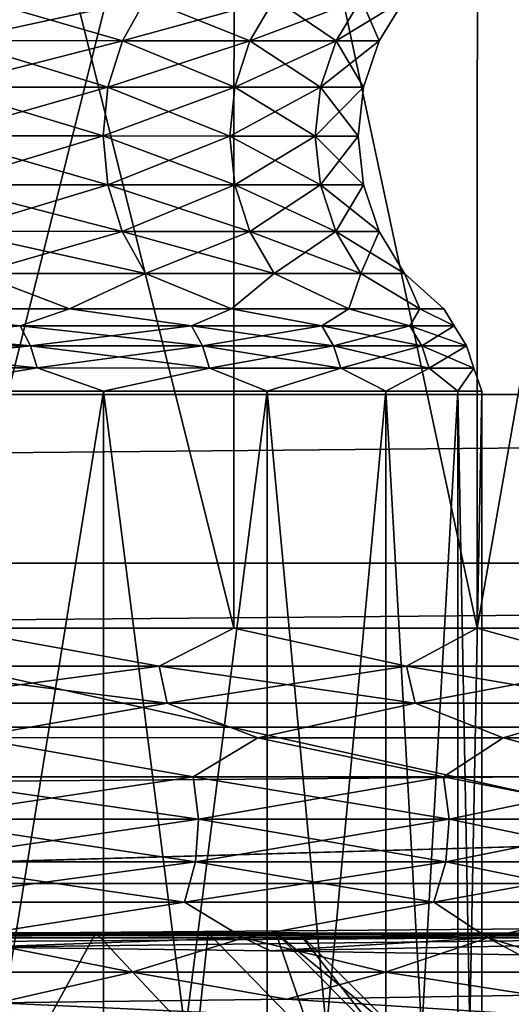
# Model space of a CAD drawing. Header units: metres. Extents: x -205 to 205, y -104 to 104.
# Tile 216 of 256: x -117.81 to -115.53, y -40.29 to -35.71. Entities that reach past the tile are written whole.
import ezdxf

# ---------------------------------------------------------------- set-up
doc = ezdxf.new("R2010")
doc.units = ezdxf.units.M
doc.layers.add('solid_01_2-CONSUMER_EHM_BOX_SW0001', color=7, linetype='CONTINUOUS')

msp = doc.modelspace()

# ---------------------------------------------------------------- linework, layer by layer
at = {"layer": 'solid_01_2-CONSUMER_EHM_BOX_SW0001'}
for points in [[(-200.010849, -74.958488), (-200.010773, 75.041512), (-0.010778, 75.04142)], [(-0.010849, -74.95858), (-200.010849, -74.958488), (-0.010778, 75.04142)], [(-112.002922, 40.641869, 63.099998), (-150.011154, -40.548634, 63.099998), (-150.011002, -39.448967, 63.099998)], [(-112.002922, 40.641869, 63.099998), (-112.003082, 39.542202, 63.099998), (-150.011154, -40.548634, 63.099998)], [(-112.002922, 40.641869, 63.099998), (-150.011002, -39.448967, 63.099998), (-149.999695, 39.547642, 63.099998)], [(-150.011154, -40.548634, 63.099998), (-112.003082, 39.542202, 63.099998), (-112.014389, -39.454407, 63.099998)], [(-173.512405, -37.4473, 108.5), (-88.501671, 37.540531, 108.5), (-173.501678, 37.5527, 108.5)], [(-173.512405, -37.4473, 108.5), (-88.512413, -37.459469, 108.5), (-88.501671, 37.540531, 108.5)], [(-149.512772, -39.950733, 6), (-112.512764, -39.956032, 6), (-149.511597, -31.750734, 6)], [(-112.512764, -39.956032, 6), (-112.511597, -31.756031, 6), (-149.511597, -31.750734, 6)], [(-118.137276, -33.255226, 36.646454), (-118.138054, -38.540077, 36.646477), (-116.814987, -38.540264, 35.069706)], [(-118.137291, -33.255226, 12.353525), (-116.81411, -33.255417, 13.930455), (-118.138054, -38.540077, 12.353523)], [(-116.81411, -33.255417, 13.930455), (-116.814987, -38.540264, 13.930293), (-118.138054, -38.540077, 12.353523)], [(-116.814095, -33.255417, 35.06953), (-118.137276, -33.255226, 36.646454), (-116.814987, -38.540264, 35.069706)], [(-116.814095, -33.255417, 35.06953), (-116.814987, -38.540264, 35.069706), (-115.683914, -38.540428, 33.349998)], [(-116.81411, -33.255417, 13.930455), (-115.683914, -38.540428, 15.65), (-116.814987, -38.540264, 13.930293)], [(-116.81411, -33.255417, 13.930455), (-115.68309, -33.255577, 15.650118), (-115.683914, -38.540428, 15.65)], [(-115.683083, -33.255577, 33.349873), (-116.814095, -33.255417, 35.06953), (-115.683914, -38.540428, 33.349998)], [(-115.683083, -33.255577, 33.349873), (-115.683914, -38.540428, 33.349998), (-114.760139, -38.540558, 31.510612)], [(-115.68309, -33.255577, 15.650118), (-114.759407, -33.255711, 17.489344), (-115.683914, -38.540428, 15.65)], [(-114.759407, -33.255711, 17.489344), (-114.760139, -38.540558, 17.489388), (-115.683914, -38.540428, 15.65)], [(-114.759399, -33.255711, 31.510649), (-115.683083, -33.255577, 33.349873), (-114.760139, -38.540558, 31.510612)], [(-118.007629, -35.616898, 16.991837), (-118.109978, -35.811924, 17.050915), (-117.332436, -35.812035, 18.599136)], [(-118.007629, -35.616898, 32.008163), (-117.223915, -35.617008, 30.447662), (-118.109978, -35.811924, 31.949085)], [(-117.223915, -35.617008, 30.447662), (-117.332436, -35.812035, 30.400864), (-118.109978, -35.811924, 31.949085)], [(-117.223915, -35.617008, 18.552338), (-118.007629, -35.616898, 16.991837), (-117.332436, -35.812035, 18.599136)], [(-117.223915, -35.617008, 18.552338), (-117.332436, -35.812035, 18.599136), (-116.739883, -35.812119, 20.227156)], [(-117.223915, -35.617008, 30.447662), (-116.626663, -35.617096, 28.80673), (-117.332436, -35.812035, 30.400864)], [(-116.626663, -35.617096, 28.80673), (-116.739883, -35.812119, 28.772844), (-117.332436, -35.812035, 30.400864)], [(-116.626663, -35.617096, 20.19327), (-117.223915, -35.617008, 18.552338), (-116.739883, -35.812119, 20.227156)], [(-116.626663, -35.617096, 20.19327), (-116.739883, -35.812119, 20.227156), (-116.34034, -35.812176, 21.91296)], [(-116.626663, -35.617096, 28.80673), (-116.223953, -35.617153, 27.107557), (-116.739883, -35.812119, 28.772844)], [(-116.223953, -35.617153, 27.107557), (-116.34034, -35.812176, 27.08704), (-116.739883, -35.812119, 28.772844)], [(-116.223953, -35.617153, 21.892443), (-116.626663, -35.617096, 20.19327), (-116.34034, -35.812176, 21.91296)], [(-116.223953, -35.617153, 21.892443), (-116.34034, -35.812176, 21.91296), (-116.139206, -35.812206, 23.633749)], [(-116.223953, -35.617153, 27.107557), (-116.021225, -35.61718, 25.373121), (-116.34034, -35.812176, 27.08704)], [(-116.021225, -35.61718, 25.373121), (-116.139206, -35.812206, 25.366251), (-116.34034, -35.812176, 27.08704)], [(-116.021225, -35.61718, 23.626879), (-116.223953, -35.617153, 21.892443), (-116.139206, -35.812206, 23.633749)], [(-116.021225, -35.61718, 23.626879), (-116.139206, -35.812206, 23.633749), (-116.139206, -35.812206, 25.366251)], [(-116.021225, -35.61718, 25.373121), (-116.021225, -35.61718, 23.626879), (-116.139206, -35.812206, 25.366251)], [(-118.109978, -35.811924, 17.050915), (-118.173454, -36.027863, 17.087545), (-117.399734, -36.027973, 18.628153)], [(-118.109978, -35.811924, 31.949085), (-117.332436, -35.812035, 30.400864), (-118.173454, -36.027863, 31.912455)], [(-117.332436, -35.812035, 30.400864), (-117.399734, -36.027973, 30.371847), (-118.173454, -36.027863, 31.912455)], [(-117.332436, -35.812035, 18.599136), (-118.109978, -35.811924, 17.050915), (-117.399734, -36.027973, 18.628153)], [(-117.332436, -35.812035, 18.599136), (-117.399734, -36.027973, 18.628153), (-116.810097, -36.028057, 20.248167)], [(-117.332436, -35.812035, 30.400864), (-116.739883, -35.812119, 28.772844), (-117.399734, -36.027973, 30.371847)], [(-116.739883, -35.812119, 28.772844), (-116.810097, -36.028057, 28.751833), (-117.399734, -36.027973, 30.371847)], [(-116.739883, -35.812119, 20.227156), (-117.332436, -35.812035, 18.599136), (-116.810097, -36.028057, 20.248167)], [(-116.739883, -35.812119, 20.227156), (-116.810097, -36.028057, 20.248167), (-116.412521, -36.028114, 21.925682)], [(-116.739883, -35.812119, 28.772844), (-116.34034, -35.812176, 27.08704), (-116.810097, -36.028057, 28.751833)], [(-116.34034, -35.812176, 27.08704), (-116.412521, -36.028114, 27.074318), (-116.810097, -36.028057, 28.751833)], [(-116.34034, -35.812176, 21.91296), (-116.739883, -35.812119, 20.227156), (-116.412521, -36.028114, 21.925682)], [(-116.34034, -35.812176, 21.91296), (-116.412521, -36.028114, 21.925682), (-116.212372, -36.028145, 23.638008)], [(-116.34034, -35.812176, 27.08704), (-116.139206, -35.812206, 25.366251), (-116.412521, -36.028114, 27.074318)], [(-116.139206, -35.812206, 25.366251), (-116.212372, -36.028145, 25.361992), (-116.412521, -36.028114, 27.074318)], [(-116.139206, -35.812206, 23.633749), (-116.34034, -35.812176, 21.91296), (-116.212372, -36.028145, 23.638008)], [(-116.139206, -35.812206, 23.633749), (-116.212372, -36.028145, 23.638008), (-116.212372, -36.028145, 25.361992)], [(-116.139206, -35.812206, 25.366251), (-116.139206, -35.812206, 23.633749), (-116.212372, -36.028145, 25.361992)], [(-118.173454, -36.027863, 17.087545), (-118.195061, -36.254532, 17.1), (-117.422638, -36.254642, 18.63802)], [(-118.173454, -36.027863, 31.912455), (-117.399734, -36.027973, 30.371847), (-118.195061, -36.254532, 31.9)], [(-117.399734, -36.027973, 30.371847), (-117.422638, -36.254642, 30.36198), (-118.195061, -36.254532, 31.9)], [(-117.399734, -36.027973, 18.628153), (-118.173454, -36.027863, 17.087545), (-117.422638, -36.254642, 18.63802)], [(-117.399734, -36.027973, 18.628153), (-117.422638, -36.254642, 18.63802), (-116.833992, -36.254726, 20.255312)], [(-117.399734, -36.027973, 30.371847), (-116.810097, -36.028057, 28.751833), (-117.422638, -36.254642, 30.36198)], [(-116.810097, -36.028057, 28.751833), (-116.833992, -36.254726, 28.744688), (-117.422638, -36.254642, 30.36198)], [(-116.810097, -36.028057, 20.248167), (-117.399734, -36.027973, 18.628153), (-116.833992, -36.254726, 20.255312)], [(-116.810097, -36.028057, 20.248167), (-116.833992, -36.254726, 20.255312), (-116.43708, -36.254784, 21.930006)], [(-116.810097, -36.028057, 28.751833), (-116.412521, -36.028114, 27.074318), (-116.833992, -36.254726, 28.744688)], [(-116.412521, -36.028114, 27.074318), (-116.43708, -36.254784, 27.069994), (-116.833992, -36.254726, 28.744688)], [(-116.412521, -36.028114, 21.925682), (-116.810097, -36.028057, 20.248167), (-116.43708, -36.254784, 21.930006)], [(-116.412521, -36.028114, 21.925682), (-116.43708, -36.254784, 21.930006), (-116.237274, -36.254814, 23.639456)], [(-116.412521, -36.028114, 27.074318), (-116.212372, -36.028145, 25.361992), (-116.43708, -36.254784, 27.069994)], [(-116.212372, -36.028145, 25.361992), (-116.237274, -36.254814, 25.360544), (-116.43708, -36.254784, 27.069994)], [(-116.212372, -36.028145, 23.638008), (-116.412521, -36.028114, 21.925682), (-116.237274, -36.254814, 23.639456)], [(-116.212372, -36.028145, 23.638008), (-116.237274, -36.254814, 23.639456), (-116.237274, -36.254814, 25.360544)], [(-116.212372, -36.028145, 25.361992), (-116.212372, -36.028145, 23.638008), (-116.237274, -36.254814, 25.360544)], [(-118.195061, -36.254532, 17.1), (-118.173775, -36.481243, 17.087692), (-117.40007, -36.481354, 18.628269)], [(-117.422638, -36.254642, 18.63802), (-118.195061, -36.254532, 17.1), (-117.40007, -36.481354, 18.628269)], [(-118.195061, -36.254532, 31.9), (-117.422638, -36.254642, 30.36198), (-118.173775, -36.481243, 31.912308)], [(-117.422638, -36.254642, 30.36198), (-117.40007, -36.481354, 30.371731), (-118.173775, -36.481243, 31.912308)], [(-117.422638, -36.254642, 18.63802), (-117.40007, -36.481354, 18.628269), (-116.810448, -36.481438, 20.248253)], [(-116.833992, -36.254726, 20.255312), (-117.422638, -36.254642, 18.63802), (-116.810448, -36.481438, 20.248253)], [(-117.422638, -36.254642, 30.36198), (-116.833992, -36.254726, 28.744688), (-117.40007, -36.481354, 30.371731)], [(-116.833992, -36.254726, 28.744688), (-116.810448, -36.481438, 28.751747), (-117.40007, -36.481354, 30.371731)], [(-116.833992, -36.254726, 20.255312), (-116.810448, -36.481438, 20.248253), (-116.412872, -36.481495, 21.925734)], [(-116.43708, -36.254784, 21.930006), (-116.833992, -36.254726, 20.255312), (-116.412872, -36.481495, 21.925734)], [(-116.833992, -36.254726, 28.744688), (-116.43708, -36.254784, 27.069994), (-116.810448, -36.481438, 28.751747)], [(-116.43708, -36.254784, 27.069994), (-116.412872, -36.481495, 27.074266), (-116.810448, -36.481438, 28.751747)], [(-116.43708, -36.254784, 21.930006), (-116.412872, -36.481495, 21.925734), (-116.212738, -36.481522, 23.638025)], [(-116.237274, -36.254814, 23.639456), (-116.43708, -36.254784, 21.930006), (-116.212738, -36.481522, 23.638025)], [(-116.43708, -36.254784, 27.069994), (-116.237274, -36.254814, 25.360544), (-116.412872, -36.481495, 27.074266)], [(-116.237274, -36.254814, 25.360544), (-116.212738, -36.481522, 25.361975), (-116.412872, -36.481495, 27.074266)], [(-116.237274, -36.254814, 23.639456), (-116.212738, -36.481522, 23.638025), (-116.212738, -36.481522, 25.361975)], [(-116.237274, -36.254814, 25.360544), (-116.237274, -36.254814, 23.639456), (-116.212738, -36.481522, 25.361975)], [(-118.173775, -36.481243, 17.087692), (-118.110603, -36.697296, 17.051203), (-117.333092, -36.697407, 18.599365)], [(-117.40007, -36.481354, 18.628269), (-118.173775, -36.481243, 17.087692), (-117.333092, -36.697407, 18.599365)], [(-118.173775, -36.481243, 31.912308), (-117.40007, -36.481354, 30.371731), (-118.110603, -36.697296, 31.948797)], [(-117.40007, -36.481354, 30.371731), (-117.333092, -36.697407, 30.400635), (-118.110603, -36.697296, 31.948797)], [(-117.40007, -36.481354, 18.628269), (-117.333092, -36.697407, 18.599365), (-116.740562, -36.697491, 20.227322)], [(-116.810448, -36.481438, 20.248253), (-117.40007, -36.481354, 18.628269), (-116.740562, -36.697491, 20.227322)], [(-117.40007, -36.481354, 30.371731), (-116.810448, -36.481438, 28.751747), (-117.333092, -36.697407, 30.400635)], [(-116.810448, -36.481438, 28.751747), (-116.740562, -36.697491, 28.772678), (-117.333092, -36.697407, 30.400635)], [(-116.810448, -36.481438, 20.248253), (-116.740562, -36.697491, 20.227322), (-116.341034, -36.697548, 21.913059)], [(-116.412872, -36.481495, 21.925734), (-116.810448, -36.481438, 20.248253), (-116.341034, -36.697548, 21.913059)], [(-116.810448, -36.481438, 28.751747), (-116.412872, -36.481495, 27.074266), (-116.740562, -36.697491, 28.772678)], [(-116.412872, -36.481495, 27.074266), (-116.341034, -36.697548, 27.086941), (-116.740562, -36.697491, 28.772678)], [(-116.412872, -36.481495, 21.925734), (-116.341034, -36.697548, 21.913059), (-116.139908, -36.697578, 23.633781)], [(-116.212738, -36.481522, 23.638025), (-116.412872, -36.481495, 21.925734), (-116.139908, -36.697578, 23.633781)], [(-116.412872, -36.481495, 27.074266), (-116.212738, -36.481522, 25.361975), (-116.341034, -36.697548, 27.086941)], [(-116.212738, -36.481522, 25.361975), (-116.139908, -36.697578, 25.366219), (-116.341034, -36.697548, 27.086941)], [(-116.212738, -36.481522, 23.638025), (-116.139908, -36.697578, 23.633781), (-116.139908, -36.697578, 25.366219)], [(-116.212738, -36.481522, 25.361975), (-116.212738, -36.481522, 23.638025), (-116.139908, -36.697578, 25.366219)], [(-118.110603, -36.697296, 17.051203), (-118.00853, -36.892502, 16.992252), (-117.224861, -36.892616, 18.552668)], [(-117.333092, -36.697407, 18.599365), (-118.110603, -36.697296, 17.051203), (-117.224861, -36.892616, 18.552668)], [(-118.110603, -36.697296, 31.948797), (-117.333092, -36.697407, 30.400635), (-118.00853, -36.892502, 32.007748)], [(-117.333092, -36.697407, 30.400635), (-117.224861, -36.892616, 30.447332), (-118.00853, -36.892502, 32.007748)], [(-117.333092, -36.697407, 18.599365), (-117.224861, -36.892616, 18.552668), (-116.62764, -36.8927, 20.193508)], [(-116.740562, -36.697491, 20.227322), (-117.333092, -36.697407, 18.599365), (-116.62764, -36.8927, 20.193508)], [(-117.333092, -36.697407, 30.400635), (-116.740562, -36.697491, 28.772678), (-117.224861, -36.892616, 30.447332)], [(-116.740562, -36.697491, 28.772678), (-116.62764, -36.8927, 28.806492), (-117.224861, -36.892616, 30.447332)], [(-116.740562, -36.697491, 20.227322), (-116.62764, -36.8927, 20.193508), (-116.224953, -36.892757, 21.892588)], [(-116.341034, -36.697548, 21.913059), (-116.740562, -36.697491, 20.227322), (-116.224953, -36.892757, 21.892588)], [(-116.740562, -36.697491, 28.772678), (-116.341034, -36.697548, 27.086941), (-116.62764, -36.8927, 28.806492)], [(-116.341034, -36.697548, 27.086941), (-116.224953, -36.892757, 27.107412), (-116.62764, -36.8927, 28.806492)], [(-116.341034, -36.697548, 21.913059), (-116.224953, -36.892757, 21.892588), (-116.02224, -36.892788, 23.626926)], [(-116.139908, -36.697578, 23.633781), (-116.341034, -36.697548, 21.913059), (-116.02224, -36.892788, 23.626926)], [(-116.341034, -36.697548, 27.086941), (-116.139908, -36.697578, 25.366219), (-116.224953, -36.892757, 27.107412)], [(-116.139908, -36.697578, 25.366219), (-116.02224, -36.892788, 25.373074), (-116.224953, -36.892757, 27.107412)], [(-116.139908, -36.697578, 23.633781), (-116.02224, -36.892788, 23.626926), (-116.02224, -36.892788, 25.373074)], [(-116.139908, -36.697578, 25.366219), (-116.139908, -36.697578, 23.633781), (-116.02224, -36.892788, 25.373074)], [(-118.00853, -36.892502, 32.007748), (-117.577698, -37.057556, 31.55105), (-118.525566, -37.057419, 33.119007)], [(-118.00853, -36.892502, 16.992252), (-118.525566, -37.057419, 15.880992), (-117.577698, -37.057556, 17.44895)], [(-118.00853, -36.892502, 32.007748), (-117.224861, -36.892616, 30.447332), (-117.577698, -37.057556, 31.55105)], [(-117.224861, -36.892616, 18.552668), (-118.00853, -36.892502, 16.992252), (-117.577698, -37.057556, 17.44895)], [(-117.224861, -36.892616, 30.447332), (-116.825745, -37.057663, 29.880272), (-117.577698, -37.057556, 31.55105)], [(-117.224861, -36.892616, 18.552668), (-117.577698, -37.057556, 17.44895), (-116.825745, -37.057663, 19.119728)], [(-117.224861, -36.892616, 30.447332), (-116.62764, -36.8927, 28.806492), (-116.825745, -37.057663, 29.880272)], [(-116.62764, -36.8927, 20.193508), (-117.224861, -36.892616, 18.552668), (-116.825745, -37.057663, 19.119728)], [(-116.62764, -36.8927, 28.806492), (-116.280663, -37.057739, 28.131037), (-116.825745, -37.057663, 29.880272)], [(-116.62764, -36.8927, 20.193508), (-116.825745, -37.057663, 19.119728), (-116.280663, -37.057739, 20.868963)], [(-116.62764, -36.8927, 28.806492), (-116.224953, -36.892757, 27.107412), (-116.280663, -37.057739, 28.131037)], [(-116.224953, -36.892757, 21.892588), (-116.62764, -36.8927, 20.193508), (-116.280663, -37.057739, 20.868963)], [(-116.224953, -36.892757, 27.107412), (-115.950394, -37.057789, 26.328852), (-116.280663, -37.057739, 28.131037)], [(-116.224953, -36.892757, 21.892588), (-116.280663, -37.057739, 20.868963), (-115.950394, -37.057789, 22.671148)], [(-116.224953, -36.892757, 27.107412), (-116.02224, -36.892788, 25.373074), (-115.950394, -37.057789, 26.328852)], [(-116.02224, -36.892788, 23.626926), (-116.224953, -36.892757, 21.892588), (-115.950394, -37.057789, 22.671148)], [(-116.02224, -36.892788, 25.373074), (-115.839775, -37.057804, 24.5), (-115.950394, -37.057789, 26.328852)], [(-116.02224, -36.892788, 23.626926), (-115.950394, -37.057789, 22.671148), (-115.839775, -37.057804, 24.5)], [(-116.02224, -36.892788, 25.373074), (-116.02224, -36.892788, 23.626926), (-115.839775, -37.057804, 24.5)], [(-118.782082, -37.135948, 33.605106), (-118.525566, -37.057419, 33.119007), (-117.807739, -37.136089, 32.123692)], [(-117.807739, -37.136089, 16.876308), (-118.525566, -37.057419, 15.880992), (-118.782082, -37.135948, 15.394894)], [(-117.807739, -37.136089, 32.123692), (-118.525566, -37.057419, 33.119007), (-117.577698, -37.057556, 31.55105)], [(-117.807739, -37.136089, 16.876308), (-117.577698, -37.057556, 17.44895), (-118.525566, -37.057419, 15.880992)], [(-117.807739, -37.136089, 32.123692), (-117.577698, -37.057556, 31.55105), (-117.011971, -37.136204, 30.539181)], [(-117.011971, -37.136204, 18.460819), (-117.577698, -37.057556, 17.44895), (-117.807739, -37.136089, 16.876308)], [(-117.011971, -37.136204, 30.539181), (-117.577698, -37.057556, 31.55105), (-116.825745, -37.057663, 29.880272)], [(-117.011971, -37.136204, 18.460819), (-116.825745, -37.057663, 19.119728), (-117.577698, -37.057556, 17.44895)], [(-117.011971, -37.136204, 30.539181), (-116.825745, -37.057663, 29.880272), (-116.405533, -37.136288, 28.872999)], [(-116.405533, -37.136288, 20.127001), (-116.825745, -37.057663, 19.119728), (-117.011971, -37.136204, 18.460819)], [(-116.405533, -37.136288, 28.872999), (-116.825745, -37.057663, 29.880272), (-116.280663, -37.057739, 28.131037)], [(-116.405533, -37.136288, 20.127001), (-116.280663, -37.057739, 20.868963), (-116.825745, -37.057663, 19.119728)], [(-116.405533, -37.136288, 28.872999), (-116.280663, -37.057739, 28.131037), (-115.99662, -37.136349, 27.14768)], [(-115.99662, -37.136349, 21.85232), (-116.280663, -37.057739, 20.868963), (-116.405533, -37.136288, 20.127001)], [(-115.99662, -37.136349, 27.14768), (-116.280663, -37.057739, 28.131037), (-115.950394, -37.057789, 26.328852)], [(-115.99662, -37.136349, 21.85232), (-115.950394, -37.057789, 22.671148), (-116.280663, -37.057739, 20.868963)], [(-115.99662, -37.136349, 27.14768), (-115.950394, -37.057789, 26.328852), (-115.790779, -37.136375, 25.386557)], [(-115.790779, -37.136375, 23.613443), (-115.950394, -37.057789, 22.671148), (-115.99662, -37.136349, 21.85232)], [(-115.790779, -37.136375, 25.386557), (-115.950394, -37.057789, 26.328852), (-115.839775, -37.057804, 24.5)], [(-115.790779, -37.136375, 23.613443), (-115.839775, -37.057804, 24.5), (-115.950394, -37.057789, 22.671148)], [(-115.790779, -37.136375, 25.386557), (-115.839775, -37.057804, 24.5), (-115.790779, -37.136375, 23.613443)], [(-118.782082, -37.135948, 15.394894), (-118.737061, -37.228905, 15.361367), (-117.759132, -37.229046, 16.848236)], [(-117.807739, -37.136089, 16.876308), (-118.782082, -37.135948, 15.394894), (-117.759132, -37.229046, 16.848236)], [(-118.782082, -37.135948, 33.605106), (-117.807739, -37.136089, 32.123692), (-118.737061, -37.228905, 33.638634)], [(-117.807739, -37.136089, 32.123692), (-117.759132, -37.229046, 32.151764), (-118.737061, -37.228905, 33.638634)], [(-117.807739, -37.136089, 16.876308), (-117.759132, -37.229046, 16.848236), (-116.960434, -37.22916, 18.438583)], [(-117.011971, -37.136204, 18.460819), (-117.807739, -37.136089, 16.876308), (-116.960434, -37.22916, 18.438583)], [(-117.807739, -37.136089, 32.123692), (-117.011971, -37.136204, 30.539181), (-117.759132, -37.229046, 32.151764)], [(-117.011971, -37.136204, 30.539181), (-116.960434, -37.22916, 30.561417), (-117.759132, -37.229046, 32.151764)], [(-117.011971, -37.136204, 18.460819), (-116.960434, -37.22916, 18.438583), (-116.351761, -37.229248, 20.110899)], [(-116.405533, -37.136288, 20.127001), (-117.011971, -37.136204, 18.460819), (-116.351761, -37.229248, 20.110899)], [(-117.011971, -37.136204, 30.539181), (-116.405533, -37.136288, 28.872999), (-116.960434, -37.22916, 30.561417)], [(-116.405533, -37.136288, 28.872999), (-116.351761, -37.229248, 28.889101), (-116.960434, -37.22916, 30.561417)], [(-116.405533, -37.136288, 20.127001), (-116.351761, -37.229248, 20.110899), (-115.941345, -37.229305, 21.842571)], [(-115.99662, -37.136349, 21.85232), (-116.405533, -37.136288, 20.127001), (-115.941345, -37.229305, 21.842571)], [(-116.405533, -37.136288, 28.872999), (-115.99662, -37.136349, 27.14768), (-116.351761, -37.229248, 28.889101)], [(-115.99662, -37.136349, 27.14768), (-115.941345, -37.229305, 27.157429), (-116.351761, -37.229248, 28.889101)], [(-115.99662, -37.136349, 21.85232), (-115.941345, -37.229305, 21.842571), (-115.734741, -37.229336, 23.61018)], [(-115.790779, -37.136375, 23.613443), (-115.99662, -37.136349, 21.85232), (-115.734741, -37.229336, 23.61018)], [(-115.99662, -37.136349, 27.14768), (-115.790779, -37.136375, 25.386557), (-115.941345, -37.229305, 27.157429)], [(-115.790779, -37.136375, 25.386557), (-115.734741, -37.229336, 25.38982), (-115.941345, -37.229305, 27.157429)], [(-115.790779, -37.136375, 23.613443), (-115.734741, -37.229336, 23.61018), (-115.734741, -37.229336, 25.38982)], [(-115.790779, -37.136375, 25.386557), (-115.790779, -37.136375, 23.613443), (-115.734741, -37.229336, 25.38982)], [(-118.737061, -37.228905, 15.361367), (-118.709206, -37.331787, 15.340615), (-117.72905, -37.331928, 16.83086)], [(-117.759132, -37.229046, 16.848236), (-118.737061, -37.228905, 15.361367), (-117.72905, -37.331928, 16.83086)], [(-118.737061, -37.228905, 33.638634), (-117.759132, -37.229046, 32.151764), (-118.709206, -37.331787, 33.659386)], [(-117.759132, -37.229046, 32.151764), (-117.72905, -37.331928, 32.16914), (-118.709206, -37.331787, 33.659386)], [(-117.759132, -37.229046, 16.848236), (-117.72905, -37.331928, 16.83086), (-116.928535, -37.332043, 18.424818)], [(-116.960434, -37.22916, 18.438583), (-117.759132, -37.229046, 16.848236), (-116.928535, -37.332043, 18.424818)], [(-117.759132, -37.229046, 32.151764), (-116.960434, -37.22916, 30.561417), (-117.72905, -37.331928, 32.16914)], [(-116.960434, -37.22916, 30.561417), (-116.928535, -37.332043, 30.575182), (-117.72905, -37.331928, 32.16914)], [(-116.960434, -37.22916, 18.438583), (-116.928535, -37.332043, 18.424818), (-116.318481, -37.33213, 20.100931)], [(-116.351761, -37.229248, 20.110899), (-116.960434, -37.22916, 18.438583), (-116.318481, -37.33213, 20.100931)], [(-116.960434, -37.22916, 30.561417), (-116.351761, -37.229248, 28.889101), (-116.928535, -37.332043, 30.575182)], [(-116.351761, -37.229248, 28.889101), (-116.318481, -37.33213, 28.899069), (-116.928535, -37.332043, 30.575182)], [(-116.351761, -37.229248, 20.110899), (-116.318481, -37.33213, 20.100931), (-115.907135, -37.332188, 21.836536)], [(-115.941345, -37.229305, 21.842571), (-116.351761, -37.229248, 20.110899), (-115.907135, -37.332188, 21.836536)], [(-116.351761, -37.229248, 28.889101), (-115.941345, -37.229305, 27.157429), (-116.318481, -37.33213, 28.899069)], [(-115.941345, -37.229305, 27.157429), (-115.907135, -37.332188, 27.163464), (-116.318481, -37.33213, 28.899069)], [(-115.941345, -37.229305, 21.842571), (-115.907135, -37.332188, 21.836536), (-115.700066, -37.332218, 23.608158)], [(-115.734741, -37.229336, 23.61018), (-115.941345, -37.229305, 21.842571), (-115.700066, -37.332218, 23.608158)], [(-115.941345, -37.229305, 27.157429), (-115.734741, -37.229336, 25.38982), (-115.907135, -37.332188, 27.163464)], [(-115.734741, -37.229336, 25.38982), (-115.700066, -37.332218, 25.391842), (-115.907135, -37.332188, 27.163464)], [(-115.734741, -37.229336, 23.61018), (-115.700066, -37.332218, 23.608158), (-115.700066, -37.332218, 25.391842)], [(-115.734741, -37.229336, 25.38982), (-115.734741, -37.229336, 23.61018), (-115.700066, -37.332218, 25.391842)], [(-118.709206, -37.331787, 33.659386), (-117.72905, -37.331928, 32.16914), (-118.379608, -37.439465, 33.219795)], [(-117.72905, -37.331928, 16.83086), (-118.709206, -37.331787, 15.340615), (-118.379608, -37.439465, 15.780206)], [(-117.72905, -37.331928, 32.16914), (-117.420654, -37.439602, 31.633501), (-118.379608, -37.439465, 33.219795)], [(-117.72905, -37.331928, 16.83086), (-118.379608, -37.439465, 15.780206), (-117.420654, -37.439602, 17.366499)], [(-117.72905, -37.331928, 32.16914), (-116.928535, -37.332043, 30.575182), (-117.420654, -37.439602, 31.633501)], [(-116.928535, -37.332043, 18.424818), (-117.72905, -37.331928, 16.83086), (-117.420654, -37.439602, 17.366499)], [(-116.928535, -37.332043, 30.575182), (-116.659904, -37.439709, 29.943186), (-117.420654, -37.439602, 31.633501)], [(-116.928535, -37.332043, 18.424818), (-117.420654, -37.439602, 17.366499), (-116.659904, -37.439709, 19.056814)], [(-116.928535, -37.332043, 30.575182), (-116.318481, -37.33213, 28.899069), (-116.659904, -37.439709, 29.943186)], [(-116.318481, -37.33213, 20.100931), (-116.928535, -37.332043, 18.424818), (-116.659904, -37.439709, 19.056814)], [(-116.318481, -37.33213, 28.899069), (-116.108452, -37.439789, 28.173496), (-116.659904, -37.439709, 29.943186)], [(-116.318481, -37.33213, 20.100931), (-116.659904, -37.439709, 19.056814), (-116.108452, -37.439789, 20.826504)], [(-116.318481, -37.33213, 28.899069), (-115.907135, -37.332188, 27.163464), (-116.108452, -37.439789, 28.173496)], [(-115.907135, -37.332188, 21.836536), (-116.318481, -37.33213, 20.100931), (-116.108452, -37.439789, 20.826504)], [(-115.907135, -37.332188, 27.163464), (-115.774323, -37.439835, 26.350239), (-116.108452, -37.439789, 28.173496)], [(-115.907135, -37.332188, 21.836536), (-116.108452, -37.439789, 20.826504), (-115.774323, -37.439835, 22.649761)], [(-115.907135, -37.332188, 27.163464), (-115.700066, -37.332218, 25.391842), (-115.774323, -37.439835, 26.350239)], [(-115.700066, -37.332218, 23.608158), (-115.907135, -37.332188, 21.836536), (-115.774323, -37.439835, 22.649761)], [(-115.700066, -37.332218, 25.391842), (-115.662407, -37.439854, 24.5), (-115.774323, -37.439835, 26.350239)], [(-115.700066, -37.332218, 23.608158), (-115.774323, -37.439835, 22.649761), (-115.662407, -37.439854, 24.5)], [(-115.700066, -37.332218, 25.391842), (-115.700066, -37.332218, 23.608158), (-115.662407, -37.439854, 24.5)], [(-173.450943, -38.22963, 108.5), (-88.512413, -37.459469, 108.5), (-173.512405, -37.4473, 108.5)], [(-118.382347, -43.383522, 33.221375), (-118.379608, -37.439465, 33.219795), (-117.420654, -37.439602, 31.633501)], [(-118.382347, -43.383522, 15.778624), (-117.420517, -43.383663, 17.368923), (-118.379608, -37.439465, 15.780206)], [(-117.420517, -43.383663, 31.631077), (-118.382347, -43.383522, 33.221375), (-117.420654, -37.439602, 31.633501)], [(-117.420517, -43.383663, 17.368923), (-117.420654, -37.439602, 17.366499), (-118.379608, -37.439465, 15.780206)], [(-117.420517, -43.383663, 31.631077), (-117.420654, -37.439602, 31.633501), (-116.659904, -37.439709, 29.943186)], [(-116.662079, -43.38377, 19.05562), (-116.659904, -37.439709, 19.056814), (-117.420654, -37.439602, 17.366499)], [(-117.420517, -43.383663, 17.368923), (-116.662079, -43.38377, 19.05562), (-117.420654, -37.439602, 17.366499)], [(-116.662079, -43.38377, 29.94438), (-117.420517, -43.383663, 31.631077), (-116.659904, -37.439709, 29.943186)], [(-116.662079, -43.38377, 29.94438), (-116.659904, -37.439709, 29.943186), (-116.108452, -37.439789, 28.173496)], [(-116.662079, -43.38377, 19.05562), (-116.108955, -43.38385, 20.828207), (-116.659904, -37.439709, 19.056814)], [(-116.108955, -43.38385, 28.171793), (-116.662079, -43.38377, 29.94438), (-116.108452, -37.439789, 28.173496)], [(-116.108955, -43.38385, 20.828207), (-116.108452, -37.439789, 20.826504), (-116.659904, -37.439709, 19.056814)], [(-116.108955, -43.38385, 28.171793), (-116.108452, -37.439789, 28.173496), (-115.774323, -37.439835, 26.350239)], [(-116.108955, -43.38385, 20.828207), (-115.776138, -43.383896, 22.649319), (-116.108452, -37.439789, 20.826504)], [(-115.776138, -43.383896, 26.350681), (-116.108955, -43.38385, 28.171793), (-115.774323, -37.439835, 26.350239)], [(-115.776138, -43.383896, 22.649319), (-115.774323, -37.439835, 22.649761), (-116.108452, -37.439789, 20.826504)], [(-115.776138, -43.383896, 26.350681), (-115.774323, -37.439835, 26.350239), (-115.662407, -37.439854, 24.5)], [(-115.776138, -43.383896, 22.649319), (-115.663261, -43.383915, 24.5), (-115.774323, -37.439835, 22.649761)], [(-115.663261, -43.383915, 24.5), (-115.776138, -43.383896, 26.350681), (-115.662407, -37.439854, 24.5)], [(-115.663261, -43.383915, 24.5), (-115.662407, -37.439854, 24.5), (-115.774323, -37.439835, 22.649761)], [(-173.450943, -38.22963, 108.5), (-88.574104, -38.241779, 108.5), (-88.512413, -37.459469, 108.5)], [(-173.268021, -38.992073, 108.5), (-88.574104, -38.241779, 108.5), (-173.450943, -38.22963, 108.5)], [(-173.268021, -38.992073, 108.5), (-88.75724, -39.004169, 108.5), (-88.574104, -38.241779, 108.5)], [(-118.48568, -38.716698, 37.026913), (-117.161873, -38.716888, 35.545578), (-118.138054, -38.540077, 36.646477)], [(-117.161873, -38.716888, 13.454423), (-118.48568, -38.716698, 11.973087), (-118.138054, -38.540077, 12.353523)], [(-117.161873, -38.716888, 35.545578), (-116.814987, -38.540264, 35.069706), (-118.138054, -38.540077, 36.646477)], [(-117.161873, -38.716888, 13.454423), (-118.138054, -38.540077, 12.353523), (-116.814987, -38.540264, 13.930293)], [(-117.161873, -38.716888, 35.545578), (-116.012253, -38.717052, 33.925335), (-116.814987, -38.540264, 35.069706)], [(-116.012253, -38.717052, 15.074663), (-117.161873, -38.716888, 13.454423), (-116.814987, -38.540264, 13.930293)], [(-116.012253, -38.717052, 33.925335), (-115.683914, -38.540428, 33.349998), (-116.814987, -38.540264, 35.069706)], [(-116.012253, -38.717052, 15.074663), (-116.814987, -38.540264, 13.930293), (-115.683914, -38.540428, 15.65)], [(-116.012253, -38.717052, 33.925335), (-115.05127, -38.71719, 32.186565), (-115.683914, -38.540428, 33.349998)], [(-115.05127, -38.71719, 16.813433), (-116.012253, -38.717052, 15.074663), (-115.683914, -38.540428, 15.65)], [(-115.05127, -38.71719, 32.186565), (-114.760139, -38.540558, 31.510612), (-115.683914, -38.540428, 33.349998)], [(-115.05127, -38.71719, 16.813433), (-115.683914, -38.540428, 15.65), (-114.760139, -38.540558, 17.489388)], [(-118.452599, -38.888149, 11.939981), (-118.48568, -38.716698, 11.973087), (-117.161873, -38.716888, 13.454423)], [(-117.125298, -38.88834, 35.574768), (-117.161873, -38.716888, 35.545578), (-118.48568, -38.716698, 37.026913)], [(-118.452599, -38.888149, 37.06002), (-117.125298, -38.88834, 35.574768), (-118.48568, -38.716698, 37.026913)], [(-117.125298, -38.88834, 13.425232), (-118.452599, -38.888149, 11.939981), (-117.161873, -38.716888, 13.454423)], [(-117.125298, -38.88834, 13.425232), (-117.161873, -38.716888, 13.454423), (-116.012253, -38.717052, 15.074663)], [(-115.972633, -38.888504, 33.950245), (-116.012253, -38.717052, 33.925335), (-117.161873, -38.716888, 35.545578)], [(-117.125298, -38.88834, 35.574768), (-115.972633, -38.888504, 33.950245), (-117.161873, -38.716888, 35.545578)], [(-115.972633, -38.888504, 15.049754), (-117.125298, -38.88834, 13.425232), (-116.012253, -38.717052, 15.074663)], [(-115.972633, -38.888504, 15.049754), (-116.012253, -38.717052, 15.074663), (-115.05127, -38.71719, 16.813433)], [(-115.009109, -38.888641, 32.206882), (-115.05127, -38.71719, 32.186565), (-116.012253, -38.717052, 33.925335)], [(-115.972633, -38.888504, 33.950245), (-115.009109, -38.888641, 32.206882), (-116.012253, -38.717052, 33.925335)], [(-115.009109, -38.888641, 16.793119), (-115.972633, -38.888504, 15.049754), (-115.05127, -38.71719, 16.813433)], [(-118.452599, -38.888149, 37.06002), (-118.037102, -39.048508, 36.741787), (-117.125298, -38.88834, 35.574768)], [(-117.125298, -38.88834, 13.425232), (-118.037102, -39.048508, 12.258212), (-118.452599, -38.888149, 11.939981)], [(-117.125298, -38.88834, 35.574768), (-118.037102, -39.048508, 36.741787), (-116.703651, -39.048698, 35.152645)], [(-117.125298, -38.88834, 13.425232), (-116.703651, -39.048698, 13.847354), (-118.037102, -39.048508, 12.258212)], [(-117.125298, -38.88834, 35.574768), (-116.703651, -39.048698, 35.152645), (-115.972633, -38.888504, 33.950245)], [(-115.972633, -38.888504, 15.049754), (-116.703651, -39.048698, 13.847354), (-117.125298, -38.88834, 13.425232)], [(-115.972633, -38.888504, 33.950245), (-116.703651, -39.048698, 35.152645), (-115.563705, -39.048862, 33.419445)], [(-115.972633, -38.888504, 15.049754), (-115.563705, -39.048862, 15.580556), (-116.703651, -39.048698, 13.847354)], [(-115.972633, -38.888504, 33.950245), (-115.563705, -39.048862, 33.419445), (-115.009109, -38.888641, 32.206882)], [(-115.009109, -38.888641, 16.793119), (-115.563705, -39.048862, 15.580556), (-115.972633, -38.888504, 15.049754)], [(-115.009109, -38.888641, 32.206882), (-115.563705, -39.048862, 33.419445), (-114.632683, -39.048996, 31.565622)], [(-115.009109, -38.888641, 16.793119), (-114.632683, -39.048996, 17.434378), (-115.563705, -39.048862, 15.580556)], [(-172.967651, -39.717575, 108.5), (-88.75724, -39.004169, 108.5), (-173.268021, -38.992073, 108.5)], [(-172.967651, -39.717575, 108.5), (-89.057823, -39.729588, 108.5), (-88.75724, -39.004169, 108.5)], [(-118.037102, -39.048508, 36.741787), (-118.342812, -39.230782, 37.169853), (-117.003899, -39.230972, 35.671616)], [(-118.037102, -39.048508, 12.258212), (-117.003899, -39.230972, 13.328385), (-118.342812, -39.230782, 11.830147)], [(-116.703651, -39.048698, 35.152645), (-118.037102, -39.048508, 36.741787), (-117.003899, -39.230972, 35.671616)], [(-118.037102, -39.048508, 12.258212), (-116.703651, -39.048698, 13.847354), (-117.003899, -39.230972, 13.328385)], [(-116.703651, -39.048698, 35.152645), (-117.003899, -39.230972, 35.671616), (-115.841164, -39.23114, 34.032887)], [(-116.703651, -39.048698, 13.847354), (-115.841164, -39.23114, 14.967113), (-117.003899, -39.230972, 13.328385)], [(-115.563705, -39.048862, 33.419445), (-116.703651, -39.048698, 35.152645), (-115.841164, -39.23114, 34.032887)], [(-116.703651, -39.048698, 13.847354), (-115.563705, -39.048862, 15.580556), (-115.841164, -39.23114, 14.967113)], [(-115.563705, -39.048862, 33.419445), (-115.841164, -39.23114, 34.032887), (-114.869209, -39.231277, 32.274277)], [(-115.563705, -39.048862, 15.580556), (-114.869209, -39.231277, 16.725723), (-115.841164, -39.23114, 14.967113)], [(-114.632683, -39.048996, 31.565622), (-115.563705, -39.048862, 33.419445), (-114.869209, -39.231277, 32.274277)], [(-115.563705, -39.048862, 15.580556), (-114.632683, -39.048996, 17.434378), (-114.869209, -39.231277, 16.725723)], [(-118.342812, -39.230782, 37.169853), (-118.320473, -39.427143, 37.192219), (-116.979202, -39.427338, 35.691334)], [(-117.003899, -39.230972, 35.671616), (-118.342812, -39.230782, 37.169853), (-116.979202, -39.427338, 35.691334)], [(-118.342812, -39.230782, 11.830147), (-117.003899, -39.230972, 13.328385), (-118.320473, -39.427143, 11.807781)], [(-117.003899, -39.230972, 13.328385), (-116.979202, -39.427338, 13.308665), (-118.320473, -39.427143, 11.807781)], [(-117.003899, -39.230972, 35.671616), (-116.979202, -39.427338, 35.691334), (-115.814407, -39.427502, 34.049713)], [(-115.841164, -39.23114, 34.032887), (-117.003899, -39.230972, 35.671616), (-115.814407, -39.427502, 34.049713)], [(-117.003899, -39.230972, 13.328385), (-115.841164, -39.23114, 14.967113), (-116.979202, -39.427338, 13.308665)], [(-115.841164, -39.23114, 14.967113), (-115.814407, -39.427502, 14.950286), (-116.979202, -39.427338, 13.308665)], [(-115.841164, -39.23114, 34.032887), (-115.814407, -39.427502, 34.049713), (-114.840744, -39.427643, 32.287998)], [(-114.869209, -39.231277, 32.274277), (-115.841164, -39.23114, 34.032887), (-114.840744, -39.427643, 32.287998)], [(-115.841164, -39.23114, 14.967113), (-114.869209, -39.231277, 16.725723), (-115.814407, -39.427502, 14.950286)], [(-114.869209, -39.231277, 16.725723), (-114.840744, -39.427643, 16.712), (-115.814407, -39.427502, 14.950286)], [(-150.011154, -40.548634, 63.099998), (-112.014389, -39.454407, 63.099998), (-112.014549, -40.554073, 63.099998)], [(-118.320473, -39.427143, 37.192219), (-118.333076, -39.625237, 37.179642), (-116.993134, -39.625427, 35.680244)], [(-118.320473, -39.427143, 11.807781), (-116.979202, -39.427338, 13.308665), (-118.333076, -39.625237, 11.820359)], [(-116.979202, -39.427338, 13.308665), (-116.993134, -39.625427, 13.319756), (-118.333076, -39.625237, 11.820359)], [(-116.979202, -39.427338, 35.691334), (-118.320473, -39.427143, 37.192219), (-116.993134, -39.625427, 35.680244)], [(-116.979202, -39.427338, 35.691334), (-116.993134, -39.625427, 35.680244), (-115.829498, -39.625595, 34.040249)], [(-116.979202, -39.427338, 13.308665), (-115.814407, -39.427502, 14.950286), (-116.993134, -39.625427, 13.319756)], [(-115.814407, -39.427502, 14.950286), (-115.829498, -39.625595, 14.959749), (-116.993134, -39.625427, 13.319756)], [(-115.814407, -39.427502, 34.049713), (-116.979202, -39.427338, 35.691334), (-115.829498, -39.625595, 34.040249)], [(-115.814407, -39.427502, 34.049713), (-115.829498, -39.625595, 34.040249), (-114.856796, -39.625732, 32.280281)], [(-115.814407, -39.427502, 14.950286), (-114.840744, -39.427643, 16.712), (-115.829498, -39.625595, 14.959749)], [(-114.840744, -39.427643, 16.712), (-114.856796, -39.625732, 16.719719), (-115.829498, -39.625595, 14.959749)], [(-114.840744, -39.427643, 32.287998), (-115.814407, -39.427502, 34.049713), (-114.856796, -39.625732, 32.280281)], [(-118.333076, -39.625237, 37.179642), (-118.379852, -39.812813, 37.132896), (-117.044846, -39.813004, 35.63903)], [(-118.333076, -39.625237, 11.820359), (-116.993134, -39.625427, 13.319756), (-118.379852, -39.812813, 11.867102)], [(-116.993134, -39.625427, 13.319756), (-117.044846, -39.813004, 13.36097), (-118.379852, -39.812813, 11.867102)], [(-116.993134, -39.625427, 35.680244), (-118.333076, -39.625237, 37.179642), (-117.044846, -39.813004, 35.63903)], [(-116.993134, -39.625427, 35.680244), (-117.044846, -39.813004, 35.63903), (-115.885498, -39.813171, 34.005081)], [(-116.993134, -39.625427, 13.319756), (-115.829498, -39.625595, 14.959749), (-117.044846, -39.813004, 13.36097)], [(-115.829498, -39.625595, 14.959749), (-115.885498, -39.813171, 14.99492), (-117.044846, -39.813004, 13.36097)], [(-115.829498, -39.625595, 34.040249), (-116.993134, -39.625427, 35.680244), (-115.885498, -39.813171, 34.005081)], [(-115.829498, -39.625595, 34.040249), (-115.885498, -39.813171, 34.005081), (-114.916382, -39.813309, 32.251598)], [(-115.829498, -39.625595, 14.959749), (-114.856796, -39.625732, 16.719719), (-115.885498, -39.813171, 14.99492)], [(-114.856796, -39.625732, 16.719719), (-114.916382, -39.813309, 16.7484), (-115.885498, -39.813171, 14.99492)], [(-114.856796, -39.625732, 32.280281), (-115.829498, -39.625595, 34.040249), (-114.916382, -39.813309, 32.251598)], [(-172.558014, -40.386196, 108.5), (-89.057823, -39.729588, 108.5), (-172.967651, -39.717575, 108.5)], [(-172.558014, -40.386196, 108.5), (-89.467636, -40.39809, 108.5), (-89.057823, -39.729588, 108.5)], [(-117.044846, -39.813004, 35.63903), (-118.379852, -39.812813, 37.132896), (-118.097702, -39.97773, 36.684803)], [(-118.379852, -39.812813, 11.867102), (-117.044846, -39.813004, 13.36097), (-118.097702, -39.97773, 12.315199)], [(-117.044846, -39.813004, 35.63903), (-118.097702, -39.97773, 36.684803), (-116.770332, -39.977921, 35.102898)], [(-117.044846, -39.813004, 13.36097), (-116.770332, -39.977921, 13.897102), (-118.097702, -39.97773, 12.315199)], [(-115.885498, -39.813171, 34.005081), (-117.044846, -39.813004, 35.63903), (-116.770332, -39.977921, 35.102898)], [(-117.044846, -39.813004, 13.36097), (-115.885498, -39.813171, 14.99492), (-116.770332, -39.977921, 13.897102)], [(-115.885498, -39.813171, 34.005081), (-116.770332, -39.977921, 35.102898), (-115.635727, -39.978085, 33.377781)], [(-115.885498, -39.813171, 14.99492), (-115.635727, -39.978085, 15.622221), (-116.770332, -39.977921, 13.897102)], [(-114.916382, -39.813309, 32.251598), (-115.885498, -39.813171, 34.005081), (-115.635727, -39.978085, 33.377781)], [(-115.885498, -39.813171, 14.99492), (-114.916382, -39.813309, 16.7484), (-115.635727, -39.978085, 15.622221)], [(-114.916382, -39.813309, 32.251598), (-115.635727, -39.978085, 33.377781), (-114.709114, -39.978218, 31.532719)], [(-114.916382, -39.813309, 16.7484), (-114.709114, -39.978218, 17.467281), (-115.635727, -39.978085, 15.622221)], [(-149.512772, -39.950733, 6), (-131.012772, -39.960712, 6.7), (-112.512764, -39.956032, 6)], [(-112.512764, -39.956032, 6), (-131.012772, -39.960712, 6.7), (-128.93718, -39.96228, 6.821428)], [(-112.512764, -39.956032, 6), (-128.93718, -39.96228, 6.821428), (-126.889854, -39.966373, 7.184069)], [(-112.512764, -39.956032, 6), (-126.889854, -39.966373, 7.184069), (-124.89875, -39.972931, 7.782984)], [(-112.512764, -39.956032, 6), (-124.89875, -39.972931, 7.782984), (-122.991058, -39.981865, 8.610002)], [(-112.512764, -39.956032, 6), (-122.991058, -39.981865, 8.610002), (-121.192833, -39.993053, 9.653829)], [(-121.285446, -39.954777, 31.001421), (-118.172485, -39.955219, 31.236177), (-117.456039, -39.955322, 29.642893)], [(-120.88195, -39.954834, 30.351431), (-121.285446, -39.954777, 31.001421), (-117.456039, -39.955322, 29.642893)], [(-112.512764, -39.956032, 6), (-121.192833, -39.993053, 9.653829), (-119.528633, -40.006344, 10.900205)], [(-120.51947, -39.954884, 29.673073), (-120.88195, -39.954834, 30.351431), (-117.456039, -39.955322, 29.642893)], [(-120.519501, -39.954884, 19.326862), (-117.456039, -39.955322, 19.357107), (-118.172485, -39.955219, 17.763823)], [(-120.519501, -39.954884, 19.326862), (-120.202621, -39.954929, 20.024864), (-117.456039, -39.955322, 19.357107)], [(-120.202591, -39.954929, 28.975063), (-120.51947, -39.954884, 29.673073), (-117.456039, -39.955322, 29.642893)], [(-120.202621, -39.954929, 20.024864), (-119.934616, -39.954967, 20.73702), (-117.456039, -39.955322, 19.357107)], [(-120.202591, -39.954929, 28.975063), (-117.456039, -39.955322, 29.642893), (-116.933594, -39.955399, 27.968573)], [(-119.934586, -39.954967, 28.262899), (-120.202591, -39.954929, 28.975063), (-116.933594, -39.955399, 27.968573)], [(-119.934616, -39.954967, 20.73702), (-116.933594, -39.955399, 21.031427), (-117.456039, -39.955322, 19.357107)], [(-119.934616, -39.954967, 20.73702), (-119.712524, -39.955002, 21.470942), (-116.933594, -39.955399, 21.031427)], [(-119.712502, -39.955002, 27.528967), (-119.934586, -39.954967, 28.262899), (-116.933594, -39.955399, 27.968573)], [(-119.712524, -39.955002, 21.470942), (-119.537796, -39.955025, 22.219608), (-116.933594, -39.955399, 21.031427)], [(-119.712502, -39.955002, 27.528967), (-116.933594, -39.955399, 27.968573), (-116.620255, -39.955444, 26.25757)], [(-119.537781, -39.955025, 26.780289), (-119.712502, -39.955002, 27.528967), (-116.620255, -39.955444, 26.25757)], [(-119.537796, -39.955025, 22.219608), (-116.620255, -39.955444, 22.74243), (-116.933594, -39.955399, 21.031427)], [(-119.537796, -39.955025, 22.219608), (-119.412758, -39.955044, 22.973616), (-116.620255, -39.955444, 22.74243)], [(-119.412743, -39.955044, 26.026274), (-119.537781, -39.955025, 26.780289), (-116.620255, -39.955444, 26.25757)], [(-117.99852, -40.021484, 12.325172), (-112.512764, -39.956032, 6), (-119.528633, -40.006344, 10.900205)], [(-119.412758, -39.955044, 22.973616), (-119.338463, -39.955055, 23.731995), (-116.620255, -39.955444, 22.74243)], [(-119.412743, -39.955044, 26.026274), (-116.620255, -39.955444, 26.25757), (-116.512558, -39.95546, 24.5)], [(-119.338455, -39.955055, 25.267893), (-119.412743, -39.955044, 26.026274), (-116.512558, -39.95546, 24.5)], [(-119.338463, -39.955055, 23.731995), (-119.313705, -39.955059, 24.499943), (-116.620255, -39.955444, 22.74243)], [(-119.313705, -39.955059, 24.499943), (-119.338455, -39.955055, 25.267893), (-116.512558, -39.95546, 24.5)], [(-119.313705, -39.955059, 24.499943), (-116.512558, -39.95546, 24.5), (-116.620255, -39.955444, 22.74243)], [(-117.730522, -40.455284, 17.529619), (-118.667526, -40.455151, 15.979466), (-118.172485, -39.955219, 17.763823)], [(-118.667526, -40.455151, 33.020535), (-117.730522, -40.455284, 31.470381), (-118.172485, -39.955219, 31.236177)], [(-117.730522, -40.455284, 17.529619), (-118.172485, -39.955219, 17.763823), (-117.456039, -39.955322, 19.357107)], [(-117.730522, -40.455284, 31.470381), (-117.456039, -39.955322, 29.642893), (-118.172485, -39.955219, 31.236177)], [(-116.645737, -40.038353, 13.917388), (-112.512764, -39.956032, 6), (-117.99852, -40.021484, 12.325172)], [(-116.987206, -40.455391, 19.181372), (-117.730522, -40.455284, 17.529619), (-117.456039, -39.955322, 19.357107)], [(-117.730522, -40.455284, 31.470381), (-116.987206, -40.455391, 29.818628), (-117.456039, -39.955322, 29.642893)], [(-116.987206, -40.455391, 19.181372), (-117.456039, -39.955322, 19.357107), (-116.933594, -39.955399, 21.031427)], [(-116.987206, -40.455391, 29.818628), (-116.933594, -39.955399, 27.968573), (-117.456039, -39.955322, 29.642893)], [(-116.44841, -40.455467, 20.910627), (-116.987206, -40.455391, 19.181372), (-116.933594, -39.955399, 21.031427)], [(-116.987206, -40.455391, 29.818628), (-116.44841, -40.455467, 28.089373), (-116.933594, -39.955399, 27.968573)], [(-116.44841, -40.455467, 20.910627), (-116.933594, -39.955399, 21.031427), (-116.620255, -39.955444, 22.74243)], [(-116.44841, -40.455467, 28.089373), (-116.620255, -39.955444, 26.25757), (-116.933594, -39.955399, 27.968573)], [(-115.488243, -40.056721, 15.655306), (-112.512764, -39.956032, 6), (-116.645737, -40.038353, 13.917388)], [(-116.620255, -39.955444, 26.25757), (-116.012634, -40.455528, 24.5), (-116.512558, -39.95546, 24.5)], [(-116.121971, -40.455513, 26.307838), (-116.012634, -40.455528, 24.5), (-116.620255, -39.955444, 26.25757)], [(-116.121971, -40.455513, 22.692162), (-116.620255, -39.955444, 22.74243), (-116.512558, -39.95546, 24.5)], [(-116.121971, -40.455513, 22.692162), (-116.44841, -40.455467, 20.910627), (-116.620255, -39.955444, 22.74243)], [(-116.44841, -40.455467, 28.089373), (-116.121971, -40.455513, 26.307838), (-116.620255, -39.955444, 26.25757)], [(-116.121971, -40.455513, 22.692162), (-116.512558, -39.95546, 24.5), (-116.012634, -40.455528, 24.5)], [(-118.097702, -39.97773, 36.684803), (-118.624756, -40.137531, 37.501976), (-117.286804, -40.137722, 36.080673)], [(-118.097702, -39.97773, 12.315199), (-116.770332, -39.977921, 13.897102), (-117.99852, -40.021484, 12.325172)], [(-116.770332, -39.977921, 35.102898), (-118.097702, -39.97773, 36.684803), (-117.286804, -40.137722, 36.080673)], [(-116.770332, -39.977921, 13.897102), (-116.645737, -40.038353, 13.917388), (-117.99852, -40.021484, 12.325172)], [(-116.770332, -39.977921, 35.102898), (-117.286804, -40.137722, 36.080673), (-116.111015, -40.137894, 34.52256)], [(-116.770332, -39.977921, 13.897102), (-115.635727, -39.978085, 15.622221), (-116.645737, -40.038353, 13.917388)], [(-115.635727, -39.978085, 33.377781), (-116.770332, -39.977921, 35.102898), (-116.111015, -40.137894, 34.52256)], [(-115.635727, -39.978085, 15.622221), (-115.488243, -40.056721, 15.655306), (-116.645737, -40.038353, 13.917388)], [(-115.635727, -39.978085, 33.377781), (-116.111015, -40.137894, 34.52256), (-115.111267, -40.138035, 32.846039)], [(-115.635727, -39.978085, 15.622221), (-114.709114, -39.978218, 17.467281), (-115.488243, -40.056721, 15.655306)], [(-114.709114, -39.978218, 31.532719), (-115.635727, -39.978085, 33.377781), (-115.111267, -40.138035, 32.846039)], [(-117.910469, -40.279476, 36.959244), (-117.286804, -40.137722, 36.080673), (-118.624756, -40.137531, 37.501976)], [(-117.910469, -40.279476, 36.959244), (-116.568245, -40.262856, 35.353985), (-117.286804, -40.137722, 36.080673)], [(-116.568245, -40.262856, 35.353985), (-116.111015, -40.137894, 34.52256), (-117.286804, -40.137722, 36.080673)], [(-116.568245, -40.262856, 35.353985), (-115.422508, -40.244698, 33.604225), (-116.111015, -40.137894, 34.52256)], [(-115.422508, -40.244698, 33.604225), (-115.111267, -40.138035, 32.846039), (-116.111015, -40.137894, 34.52256)], [(-119.431099, -40.294327, 38.398102), (-112.014549, -40.554073, 63.099998), (-117.910469, -40.279476, 36.959244)], [(-117.910469, -40.279476, 36.959244), (-112.014549, -40.554073, 63.099998), (-116.568245, -40.262856, 35.353985)], [(-116.568245, -40.262856, 35.353985), (-112.014549, -40.554073, 63.099998), (-115.422508, -40.244698, 33.604225)]]:
    msp.add_3dface(points, dxfattribs=at)

doc.saveas('drawing.dxf')
